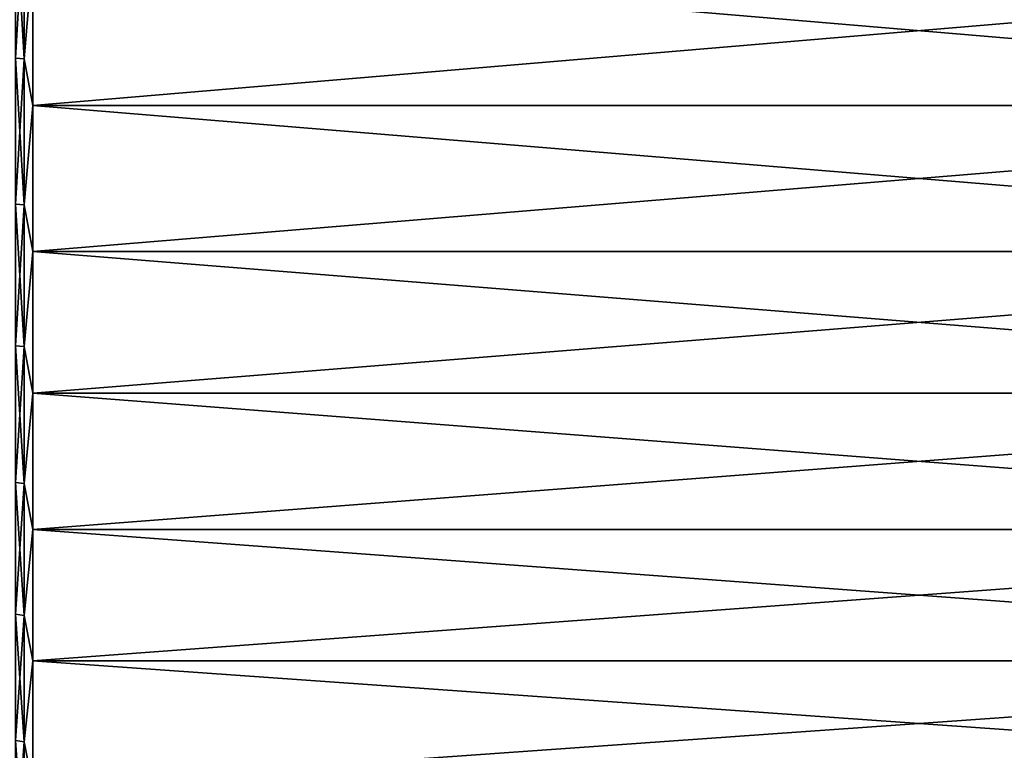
# Model space of a CAD drawing. Header units: metres. Extents: x -2 to 85, y -75 to 75.
# Tile 153 of 230: x 70.55 to 77.82, y -15.81 to -10.42. Entities that reach past the tile are written whole.
import ezdxf

# ---------------------------------------------------------------- set-up
doc = ezdxf.new("R2010")
doc.units = ezdxf.units.M
doc.layers.add('solid_21204500', color=7, linetype='CONTINUOUS')

msp = doc.modelspace()

# ---------------------------------------------------------------- linework, layer by layer
at = {"layer": 'solid_21204500'}
for points in [[(70.585388, -9.598458, 21.445805), (70.521156, -9.593273, 21.434221), (70.521156, -10.700052, 20.903721)], [(70.585388, -10.705836, -20.91502), (70.521156, -10.700052, -20.903721), (70.521156, -9.593273, -21.434221)], [(70.585388, -9.598458, -21.445805), (70.585388, -10.705836, -20.91502), (70.521156, -9.593273, -21.434221)], [(70.585388, -10.705836, 20.91502), (70.585388, -9.598458, 21.445805), (70.521156, -10.700052, 20.903721)], [(70.585388, -9.598458, -21.445805), (70.650002, -9.942355, -21.29318), (70.585388, -10.705836, -20.91502)], [(70.585388, -10.705836, 20.91502), (70.650002, -9.942355, 21.29318), (70.585388, -9.598458, 21.445805)], [(70.585388, -10.705836, -20.91502), (70.650002, -9.942355, -21.29318), (70.650002, -11.051057, -20.739435)], [(70.585388, -10.705836, 20.91502), (70.650002, -11.051057, 20.739435), (70.650002, -9.942355, 21.29318)], [(83.727272, -11.051057, -20.739435), (70.650002, -11.051057, -20.739435), (70.650002, -9.942355, -21.29318)], [(83.727272, -9.942355, -21.29318), (83.727272, -11.051057, -20.739435), (70.650002, -9.942355, -21.29318)], [(83.727272, -9.942355, 21.29318), (70.650002, -9.942355, 21.29318), (70.650002, -11.051057, 20.739435)], [(83.727272, -11.051057, 20.739435), (83.727272, -9.942355, 21.29318), (70.650002, -11.051057, 20.739435)], [(70.585388, -10.705836, 20.91502), (70.521156, -10.700052, 20.903721), (70.521156, -11.777603, 20.31612)], [(70.585388, -11.783969, -20.327101), (70.521156, -11.777603, -20.31612), (70.521156, -10.700052, -20.903721)], [(70.585388, -10.705836, -20.91502), (70.585388, -11.783969, -20.327101), (70.521156, -10.700052, -20.903721)], [(70.585388, -11.783969, 20.327101), (70.585388, -10.705836, 20.91502), (70.521156, -11.777603, 20.31612)], [(70.585388, -10.705836, -20.91502), (70.650002, -11.051057, -20.739435), (70.585388, -11.783969, -20.327101)], [(70.585388, -11.783969, 20.327101), (70.650002, -11.051057, 20.739435), (70.585388, -10.705836, 20.91502)], [(70.585388, -11.783969, -20.327101), (70.650002, -11.051057, -20.739435), (70.650002, -12.129025, -20.12801)], [(70.585388, -11.783969, 20.327101), (70.650002, -12.129025, 20.12801), (70.650002, -11.051057, 20.739435)], [(83.727272, -12.129025, -20.12801), (70.650002, -12.129025, -20.12801), (70.650002, -11.051057, -20.739435)], [(83.727272, -11.051057, -20.739435), (83.727272, -12.129025, -20.12801), (70.650002, -11.051057, -20.739435)], [(83.727272, -11.051057, 20.739435), (70.650002, -11.051057, 20.739435), (70.650002, -12.129025, 20.12801)], [(83.727272, -12.129025, 20.12801), (83.727272, -11.051057, 20.739435), (70.650002, -12.129025, 20.12801)], [(70.585388, -11.783969, 20.327101), (70.521156, -11.777603, 20.31612), (70.521156, -12.822982, 19.673023)], [(70.585388, -12.829912, -19.683657), (70.521156, -12.822982, -19.673023), (70.521156, -11.777603, -20.31612)], [(70.585388, -11.783969, -20.327101), (70.585388, -12.829912, -19.683657), (70.521156, -11.777603, -20.31612)], [(70.585388, -12.829912, 19.683657), (70.585388, -11.783969, 20.327101), (70.521156, -12.822982, 19.673023)], [(70.585388, -11.783969, -20.327101), (70.650002, -12.129025, -20.12801), (70.585388, -12.829912, -19.683657)], [(70.585388, -12.829912, 19.683657), (70.650002, -12.129025, 20.12801), (70.585388, -11.783969, 20.327101)], [(70.585388, -12.829912, -19.683657), (70.650002, -12.129025, -20.12801), (70.650002, -13.173261, -19.460606)], [(70.585388, -12.829912, 19.683657), (70.650002, -13.173261, 19.460606), (70.650002, -12.129025, 20.12801)], [(83.727272, -13.173261, -19.460606), (70.650002, -13.173261, -19.460606), (70.650002, -12.129025, -20.12801)], [(83.727272, -12.129025, -20.12801), (83.727272, -13.173261, -19.460606), (70.650002, -12.129025, -20.12801)], [(83.727272, -12.129025, 20.12801), (70.650002, -12.129025, 20.12801), (70.650002, -13.173261, 19.460606)], [(83.727272, -13.173261, 19.460606), (83.727272, -12.129025, 20.12801), (70.650002, -13.173261, 19.460606)], [(70.585388, -12.829912, 19.683657), (70.521156, -12.822982, 19.673023), (70.521156, -13.833332, 18.976185)], [(70.585388, -13.840809, -18.986443), (70.521156, -13.833332, -18.976185), (70.521156, -12.822982, -19.673023)], [(70.585388, -12.829912, -19.683657), (70.585388, -13.840809, -18.986443), (70.521156, -12.822982, -19.673023)], [(70.585388, -13.840809, 18.986443), (70.585388, -12.829912, 19.683657), (70.521156, -13.833332, 18.976185)], [(70.585388, -12.829912, -19.683657), (70.650002, -13.173261, -19.460606), (70.585388, -13.840809, -18.986443)], [(70.585388, -13.840809, 18.986443), (70.650002, -13.173261, 19.460606), (70.585388, -12.829912, 19.683657)], [(70.585388, -13.840809, -18.986443), (70.650002, -13.173261, -19.460606), (70.650002, -14.180861, -18.739082)], [(70.585388, -13.840809, 18.986443), (70.650002, -14.180861, 18.739082), (70.650002, -13.173261, 19.460606)], [(83.727272, -14.180861, -18.739082), (70.650002, -14.180861, -18.739082), (70.650002, -13.173261, -19.460606)], [(83.727272, -13.173261, -19.460606), (83.727272, -14.180861, -18.739082), (70.650002, -13.173261, -19.460606)], [(83.727272, -13.173261, 19.460606), (70.650002, -13.173261, 19.460606), (70.650002, -14.180861, 18.739082)], [(83.727272, -14.180861, 18.739082), (83.727272, -13.173261, 19.460606), (70.650002, -14.180861, 18.739082)], [(70.585388, -13.840809, 18.986443), (70.521156, -13.833332, 18.976185), (70.521156, -14.805895, 18.22751)], [(70.585388, -14.813897, -18.237364), (70.521156, -14.805895, -18.22751), (70.521156, -13.833332, -18.976185)], [(70.585388, -13.840809, -18.986443), (70.585388, -14.813897, -18.237364), (70.521156, -13.833332, -18.976185)], [(70.585388, -14.813897, 18.237364), (70.585388, -13.840809, 18.986443), (70.521156, -14.805895, 18.22751)], [(70.585388, -13.840809, -18.986443), (70.650002, -14.180861, -18.739082), (70.585388, -14.813897, -18.237364)], [(70.585388, -14.813897, 18.237364), (70.650002, -14.180861, 18.739082), (70.585388, -13.840809, 18.986443)], [(70.585388, -14.813897, -18.237364), (70.650002, -14.180861, -18.739082), (70.650002, -15.149022, -17.965443)], [(70.585388, -14.813897, 18.237364), (70.650002, -15.149022, 17.965443), (70.650002, -14.180861, 18.739082)], [(83.727272, -15.149022, -17.965443), (70.650002, -15.149022, -17.965443), (70.650002, -14.180861, -18.739082)], [(83.727272, -14.180861, -18.739082), (83.727272, -15.149022, -17.965443), (70.650002, -14.180861, -18.739082)], [(83.727272, -14.180861, 18.739082), (70.650002, -14.180861, 18.739082), (70.650002, -15.149022, 17.965443)], [(83.727272, -15.149022, 17.965443), (83.727272, -14.180861, 18.739082), (70.650002, -15.149022, 17.965443)], [(70.585388, -14.813897, 18.237364), (70.521156, -14.805895, 18.22751), (70.521156, -15.738013, 17.429047)], [(70.585388, -15.746519, -17.438467), (70.521156, -15.738013, -17.429047), (70.521156, -14.805895, -18.22751)], [(70.585388, -14.813897, -18.237364), (70.585388, -15.746519, -17.438467), (70.521156, -14.805895, -18.22751)], [(70.585388, -15.746519, 17.438467), (70.585388, -14.813897, 18.237364), (70.521156, -15.738013, 17.429047)], [(70.585388, -14.813897, -18.237364), (70.650002, -15.149022, -17.965443), (70.585388, -15.746519, -17.438467)], [(70.585388, -15.746519, 17.438467), (70.650002, -15.149022, 17.965443), (70.585388, -14.813897, 18.237364)], [(70.585388, -15.746519, -17.438467), (70.650002, -15.149022, -17.965443), (70.650002, -16.075054, -17.14184)], [(70.585388, -15.746519, 17.438467), (70.650002, -16.075054, 17.14184), (70.650002, -15.149022, 17.965443)], [(83.727272, -16.075054, -17.14184), (70.650002, -16.075054, -17.14184), (70.650002, -15.149022, -17.965443)], [(83.727272, -15.149022, -17.965443), (83.727272, -16.075054, -17.14184), (70.650002, -15.149022, -17.965443)], [(83.727272, -15.149022, 17.965443), (70.650002, -15.149022, 17.965443), (70.650002, -16.075054, 17.14184)], [(83.727272, -16.075054, 17.14184), (83.727272, -15.149022, 17.965443), (70.650002, -16.075054, 17.14184)], [(70.585388, -15.746519, 17.438467), (70.521156, -15.738013, 17.429047), (70.521156, -16.62714, 16.58297)], [(70.585388, -16.636127, -16.591934), (70.521156, -16.62714, -16.58297), (70.521156, -15.738013, -17.429047)], [(70.585388, -15.746519, -17.438467), (70.585388, -16.636127, -16.591934), (70.521156, -15.738013, -17.429047)], [(70.585388, -16.636127, 16.591934), (70.585388, -15.746519, 17.438467), (70.521156, -16.62714, 16.58297)], [(70.585388, -15.746519, -17.438467), (70.650002, -16.075054, -17.14184), (70.585388, -16.636127, -16.591934)], [(70.585388, -16.636127, 16.591934), (70.650002, -16.075054, 17.14184), (70.585388, -15.746519, 17.438467)]]:
    msp.add_3dface(points, dxfattribs=at)

doc.saveas('drawing.dxf')
